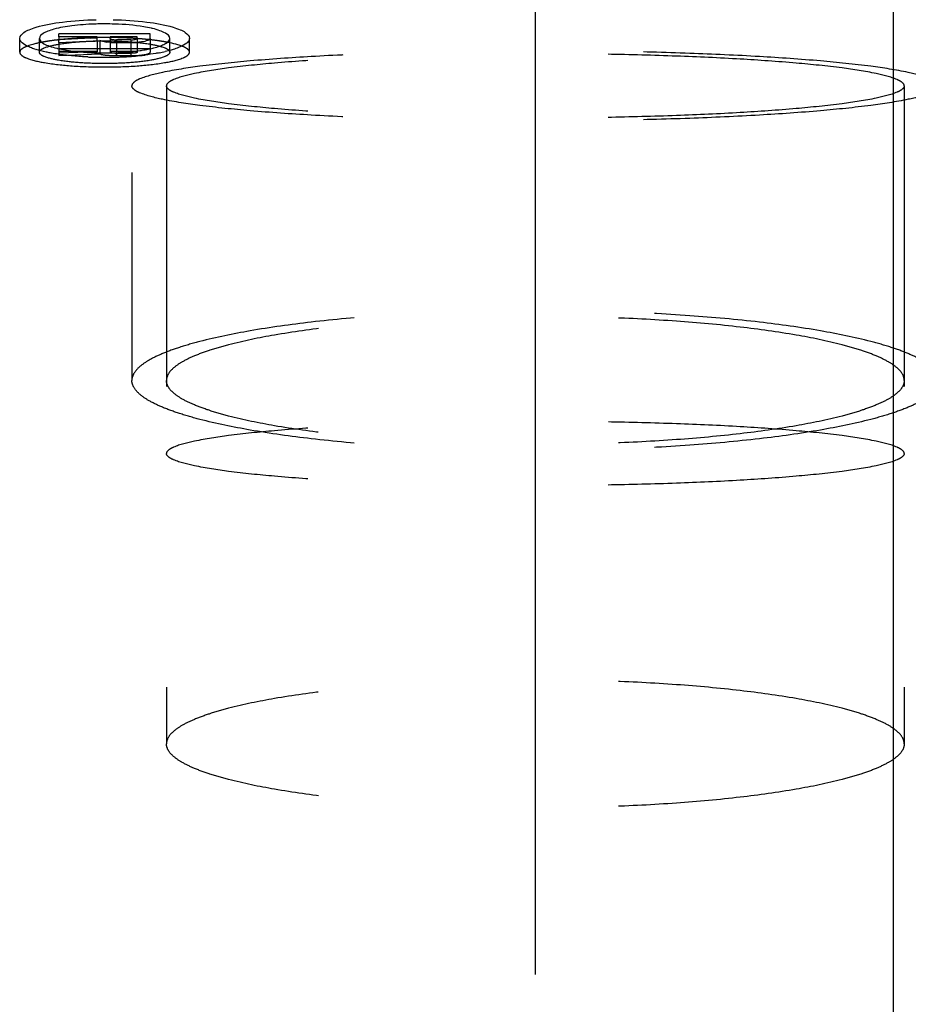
# Model space of a CAD drawing. Header units: millimetres. Extents: x -68 to 1068, y -309 to 1309.
# Tile 5 of 19: x -39 to -19, y 1039 to 1060. Entities that reach past the tile are written whole.
import ezdxf

# ---------------------------------------------------------------- set-up
doc = ezdxf.new("R2010")
doc.units = ezdxf.units.MM
doc.header["$LTSCALE"] = 65.185185
doc.linetypes.add('CENTER', pattern=[0.6, 0.375, -0.075, 0.075, -0.075])
doc.linetypes.add('HIDDEN', pattern=[0.2, 0.1, -0.1])
doc.layers.add('KONST.EL_MIT_GEO', color=7, linetype='CONTINUOUS')

msp = doc.modelspace()

# ---------------------------------------------------------------- linework, layer by layer
at = {"layer": 'KONST.EL_MIT_GEO', "color": 2, "linetype": 'CENTER'}
msp.add_line((-27.5, 1039.402), (-27.5, 1076.816), dxfattribs=at)
at = {"layer": 'KONST.EL_MIT_GEO', "color": 7, "linetype": 'Continuous'}
for p, q in [((-19.736, 975.744), (-19.736, 1074)), ((-37.832, 1059.728), (-37.832, 1059.791)), ((-35.851, 1059.791), (-37.832, 1059.791)), ((-35.851, 1059.696), (-35.851, 1059.791)), ((-38.256, 1059.434), (-38.256, 1059.696)), ((-37.005, 1059.728), (-37.832, 1059.728)), ((-37.832, 1059.668), (-37.694, 1059.675)), ((-37.832, 1059.603), (-37.832, 1059.668)), ((-37.832, 1059.603), (-37.239, 1059.633)), ((-37.239, 1059.633), (-36.942, 1059.647)), ((-37.142, 1059.702), (-37.005, 1059.709)), ((-37.005, 1059.647), (-37.005, 1059.725)), ((-36.721, 1059.723), (-36.721, 1059.728)), ((-36.134, 1059.728), (-36.721, 1059.728)), ((-36.721, 1059.696), (-36.721, 1059.608)), ((-36.582, 1059.665), (-36.582, 1059.602)), ((-36.274, 1059.665), (-36.582, 1059.665)), ((-36.274, 1059.602), (-36.582, 1059.602)), ((-36.274, 1059.665), (-36.274, 1059.602)), ((-36.134, 1059.696), (-36.134, 1059.608)), ((-35.426, 1059.434), (-35.426, 1059.696))]:
    msp.add_line(p, q, dxfattribs=at)
at = {"layer": 'KONST.EL_MIT_GEO', "color": 8, "linetype": 'HIDDEN'}
for p, q in [((-36.25, 1069.823), (-36.25, 1052.28)), ((-38.682, 1059.395), (-38.682, 1059.696)), ((-37.832, 1059.728), (-37.832, 1059.668)), ((-37.832, 1059.603), (-37.832, 1059.322)), ((-37.005, 1059.647), (-37.005, 1059.405)), ((-36.942, 1059.647), (-36.942, 1059.357)), ((-36.721, 1059.696), (-36.721, 1059.723)), ((-36.721, 1059.608), (-36.721, 1059.395)), ((-36.582, 1059.602), (-36.582, 1059.322)), ((-36.274, 1059.602), (-36.274, 1059.322)), ((-36.134, 1059.696), (-36.134, 1059.728)), ((-36.134, 1059.608), (-36.134, 1059.395)), ((-35.851, 1059.696), (-35.851, 1059.395)), ((-35, 1059.395), (-35, 1059.696)), ((-38.256, 1059.395), (-38.256, 1059.434)), ((-35.851, 1059.469), (-37.832, 1059.469)), ((-37.832, 1059.42), (-37.005, 1059.42)), ((-37.005, 1059.405), (-37.832, 1059.373)), ((-37.832, 1059.322), (-36.942, 1059.357)), ((-36.721, 1059.42), (-36.134, 1059.42)), ((-36.274, 1059.371), (-36.582, 1059.371)), ((-36.582, 1059.322), (-36.274, 1059.322)), ((-35.426, 1059.395), (-35.426, 1059.434)), ((-35.5, 1058.666), (-35.5, 1044.402)), ((-19.5, 1058.666), (-19.5, 1044.402))]:
    msp.add_line(p, q, dxfattribs=at)
at = {"layer": 'KONST.EL_MIT_GEO', "color": 7, "linetype": 'Continuous'}
for centre, radius, start, end in [((-36.843, 1053.671), 6.338, 90.6581, 91.9846), ((-36.841, 1053.583), 6.426, 90.0001, 90.662), ((-36.841, 1053.642), 6.367, 88.0125, 90.0056), ((-36.32, 1057.737), 2.233, 76.5607, 77.1075), ((-38.148, 1058.56), 1.036, 108.7761, 110.9215), ((-37.72, 1057.02), 2.635, 101.7578, 103.4093), ((-36.647, 1060.754), 1.148, 261.1014, 262.3191), ((-36.583, 1061.435), 1.832, 266.4825, 270.0311), ((-36.582, 1060.282), 0.617, 267.7685, 268.8809), ((-36.582, 1060.291), 0.626, 268.8785, 269.9992), ((-36.274, 1061.493), 1.89, 270.0002, 270.8763), ((-36.27, 1061.36), 1.757, 270.8149, 274.7734), ((-35.534, 1058.56), 1.036, 69.0785, 71.2239), ((-37.766, 1061.287), 1.917, 252.7088, 252.9473), ((-37.354, 1061.656), 2.236, 256.5073, 256.8863), ((-36.843, 1065.583), 6.203, 267.9674, 269.3253), ((-36.841, 1065.667), 6.287, 269.3213, 270.6766), ((-36.84, 1065.584), 6.203, 270.6727, 272.0278), ((-36.786, 1066.323), 7.037, 273.9603, 274.6702), ((-36.741, 1065.787), 6.499, 274.6578, 276.1575), ((-36.677, 1065.19), 5.899, 276.168, 276.966), ((-36.295, 1062.779), 3.456, 280.6069, 282.8855), ((-36.851, 1067.104), 7.82, 267.3968, 268.058), ((-36.845, 1067.278), 7.994, 268.0579, 268.7083), ((-36.842, 1067.405), 8.12, 268.7077, 269.353), ((-36.841, 1067.44), 8.155, 269.3524, 270.6462), ((-36.841, 1067.405), 8.12, 270.6456, 271.2896), ((-36.838, 1067.279), 7.994, 271.289, 271.9385), ((-36.832, 1067.106), 7.821, 271.9384, 272.5989), ((-36.823, 1066.899), 7.614, 272.5984, 273.272), ((-36.807, 1066.628), 7.343, 273.2714, 273.9605)]:
    msp.add_arc(centre, radius, start, end, dxfattribs=at)
at = {"layer": 'KONST.EL_MIT_GEO', "color": 8, "linetype": 'HIDDEN'}
for centre, radius, start, end in [((-37.287, 1054.582), 5.112, 97.1568, 98.853), ((-37.161, 1053.599), 6.102, 96.3168, 97.182), ((-37.06, 1052.683), 7.024, 95.0396, 96.3089), ((-36.852, 1049.633), 10.081, 91.5738, 92.1123), ((-36.845, 1049.377), 10.338, 91.046, 91.5739), ((-36.843, 1049.235), 10.479, 90.8858, 91.047), ((-36.841, 1049.151), 10.564, 89.9996, 90.8854), ((-36.841, 1049.137), 10.578, 89.4756, 89.9999), ((-36.841, 1049.149), 10.566, 89.3511, 89.4757), ((-36.839, 1049.302), 10.413, 88.4277, 89.3537), ((-36.83, 1049.633), 10.081, 87.8877, 88.4262), ((-36.819, 1049.941), 9.773, 87.3372, 87.8882), ((-36.788, 1050.566), 9.148, 86.1961, 87.3449), ((-36.75, 1051.155), 8.557, 85.8651, 86.1875), ((-36.731, 1051.42), 8.292, 85.5796, 85.8649), ((-36.698, 1051.841), 7.87, 84.9478, 85.5829), ((-36.647, 1052.423), 7.285, 84.2796, 84.9483), ((-36.6, 1052.89), 6.816, 83.8649, 84.277), ((-36.573, 1053.15), 6.554, 83.6748, 83.8635), ((-36.258, 1055.476), 4.207, 80.1605, 81.1247), ((-36.121, 1056.256), 3.415, 78.2548, 80.1939), ((-36.582, 1060.16), 0.79, 267.8814, 270.0073)]:
    msp.add_arc(centre, radius, start, end, dxfattribs=at)
at = {"layer": 'KONST.EL_MIT_GEO', "color": 7, "linetype": 'Continuous'}
msp.add_ellipse((90.024, 500), major_axis=(2589.046, 104.651), ratio=0.217987, start_param=1.61112, end_param=1.611334, dxfattribs=at)
for points, knots in [([(-38.326, 1059.937), (-38.14, 1059.993), (-37.706, 1060.066), (-37.268, 1060.095), (-37.024, 1060.1)], [0, 0, 0, 0, 0.443149, 1, 1, 1, 1]), ([(-37.062, 1060.005), (-37.225, 1060), (-37.52, 1059.978), (-37.812, 1059.929), (-37.94, 1059.894)], [0, 0, 0, 0, 0.54997, 1, 1, 1, 1]), ([(-36.658, 1060.1), (-36.414, 1060.095), (-35.976, 1060.066), (-35.542, 1059.993), (-35.356, 1059.937)], [0, 0, 0, 0, 0.556862, 1, 1, 1, 1]), ([(-35.822, 1059.914), (-35.879, 1059.927), (-36.142, 1059.977), (-36.41, 1059.998), (-36.62, 1060.005)], [0, 0, 0, 0, 0.217204, 1, 1, 1, 1]), ([(-38.682, 1059.696), (-38.682, 1059.748), (-38.6, 1059.827), (-38.471, 1059.889), (-38.378, 1059.922), (-38.326, 1059.937)], [0, 0, 0, 0, 0.351, 0.635522, 1, 1, 1, 1]), ([(-37.94, 1059.894), (-37.986, 1059.881), (-38.068, 1059.855), (-38.18, 1059.805), (-38.256, 1059.741), (-38.256, 1059.696)], [0, 0, 0, 0, 0.368843, 0.655855, 1, 1, 1, 1]), ([(-35.426, 1059.696), (-35.426, 1059.746), (-35.52, 1059.816), (-35.65, 1059.868), (-35.747, 1059.896), (-35.801, 1059.909)], [0, 0, 0, 0, 0.336534, 0.626531, 1, 1, 1, 1]), ([(-35.356, 1059.937), (-35.304, 1059.921), (-35.212, 1059.889), (-35.083, 1059.827), (-35, 1059.748), (-35, 1059.696)], [0, 0, 0, 0, 0.364468, 0.648984, 1, 1, 1, 1]), ([(-38.655, 1059.625), (-38.659, 1059.631), (-38.674, 1059.652), (-38.682, 1059.678), (-38.682, 1059.696)], [0, 0, 0, 0, 0.278352, 1, 1, 1, 1]), ([(-38.48, 1059.509), (-38.499, 1059.518), (-38.562, 1059.548), (-38.624, 1059.587), (-38.655, 1059.625)], [0, 0, 0, 0, 0.306267, 1, 1, 1, 1]), ([(-38.331, 1059.583), (-38.345, 1059.58), (-38.395, 1059.567), (-38.446, 1059.552), (-38.482, 1059.54)], [0, 0, 0, 0, 0.271468, 1, 1, 1, 1]), ([(-38.256, 1059.696), (-38.256, 1059.646), (-38.161, 1059.575), (-38.029, 1059.522), (-37.931, 1059.494), (-37.876, 1059.481)], [0, 0, 0, 0, 0.336197, 0.626423, 1, 1, 1, 1]), ([(-36.825, 1059.619), (-36.836, 1059.621), (-36.876, 1059.628), (-36.915, 1059.638), (-36.942, 1059.647)], [0, 0, 0, 0, 0.285843, 1, 1, 1, 1]), ([(-36.721, 1059.696), (-36.721, 1059.692), (-36.709, 1059.682), (-36.671, 1059.671), (-36.634, 1059.667), (-36.606, 1059.666)], [0, 0, 0, 0, 0.110117, 0.321341, 1, 1, 1, 1]), ([(-36.274, 1059.665), (-36.262, 1059.665), (-36.224, 1059.666), (-36.185, 1059.67), (-36.159, 1059.679)], [0, 0, 0, 0, 0.288173, 1, 1, 1, 1]), ([(-36.159, 1059.679), (-36.156, 1059.68), (-36.147, 1059.683), (-36.137, 1059.688), (-36.134, 1059.694)], [0, 0, 0, 0, 0.344574, 1, 1, 1, 1]), ([(-35.851, 1059.696), (-35.851, 1059.674), (-35.933, 1059.635), (-35.992, 1059.625), (-36.039, 1059.618)], [0, 0, 0, 0, 0.319411, 1, 1, 1, 1]), ([(-35.742, 1059.498), (-35.696, 1059.51), (-35.615, 1059.537), (-35.502, 1059.587), (-35.426, 1059.652), (-35.426, 1059.696)], [0, 0, 0, 0, 0.368639, 0.655657, 1, 1, 1, 1]), ([(-35.201, 1059.54), (-35.217, 1059.546), (-35.291, 1059.569), (-35.367, 1059.587), (-35.426, 1059.599)], [0, 0, 0, 0, 0.221069, 1, 1, 1, 1]), ([(-35.028, 1059.625), (-35.037, 1059.614), (-35.087, 1059.564), (-35.152, 1059.532), (-35.203, 1059.509)], [0, 0, 0, 0, 0.197528, 1, 1, 1, 1]), ([(-35, 1059.696), (-35, 1059.678), (-35.009, 1059.652), (-35.024, 1059.631), (-35.028, 1059.625)], [0, 0, 0, 0, 0.721504, 1, 1, 1, 1]), ([(-38.336, 1059.457), (-38.349, 1059.461), (-38.397, 1059.476), (-38.445, 1059.494), (-38.48, 1059.509)], [0, 0, 0, 0, 0.269225, 1, 1, 1, 1]), ([(-38.024, 1059.381), (-38.052, 1059.387), (-38.154, 1059.407), (-38.256, 1059.432), (-38.328, 1059.454)], [0, 0, 0, 0, 0.271534, 1, 1, 1, 1]), ([(-37.64, 1059.326), (-37.674, 1059.329), (-37.802, 1059.344), (-37.931, 1059.364), (-38.024, 1059.381)], [0, 0, 0, 0, 0.263653, 1, 1, 1, 1]), ([(-37.862, 1059.478), (-37.805, 1059.465), (-37.541, 1059.414), (-37.273, 1059.392), (-37.063, 1059.384)], [0, 0, 0, 0, 0.217167, 1, 1, 1, 1]), ([(-37.206, 1059.293), (-37.243, 1059.294), (-37.388, 1059.302), (-37.533, 1059.314), (-37.64, 1059.326)], [0, 0, 0, 0, 0.256986, 1, 1, 1, 1]), ([(-36.62, 1059.384), (-36.572, 1059.386), (-36.388, 1059.395), (-36.205, 1059.412), (-36.071, 1059.431)], [0, 0, 0, 0, 0.263012, 1, 1, 1, 1]), ([(-36.071, 1059.431), (-36.056, 1059.434), (-35.997, 1059.443), (-35.938, 1059.453), (-35.895, 1059.462)], [0, 0, 0, 0, 0.260279, 1, 1, 1, 1]), ([(-35.659, 1059.381), (-35.683, 1059.377), (-35.783, 1059.359), (-35.885, 1059.344), (-35.962, 1059.335)], [0, 0, 0, 0, 0.237898, 1, 1, 1, 1]), ([(-35.895, 1059.462), (-35.881, 1059.464), (-35.83, 1059.475), (-35.779, 1059.487), (-35.742, 1059.498)], [0, 0, 0, 0, 0.263846, 1, 1, 1, 1]), ([(-35.354, 1059.454), (-35.368, 1059.45), (-35.424, 1059.434), (-35.481, 1059.419), (-35.524, 1059.409)], [0, 0, 0, 0, 0.235819, 1, 1, 1, 1]), ([(-35.203, 1059.509), (-35.215, 1059.504), (-35.264, 1059.484), (-35.315, 1059.466), (-35.354, 1059.454)], [0, 0, 0, 0, 0.229969, 1, 1, 1, 1])]:
    msp.add_open_spline(points, degree=3, knots=knots, dxfattribs=at)
at = {"layer": 'KONST.EL_MIT_GEO', "color": 8, "linetype": 'HIDDEN'}
for points, knots in [([(-38.518, 1059.527), (-38.531, 1059.522), (-38.574, 1059.504), (-38.617, 1059.482), (-38.642, 1059.461)], [0, 0, 0, 0, 0.297196, 1, 1, 1, 1]), ([(-38.073, 1059.633), (-38.089, 1059.63), (-38.151, 1059.62), (-38.212, 1059.609), (-38.257, 1059.599)], [0, 0, 0, 0, 0.263048, 1, 1, 1, 1]), ([(-38.256, 1059.395), (-38.256, 1059.413), (-38.222, 1059.458), (-38.082, 1059.521), (-37.794, 1059.584), (-37.357, 1059.63), (-37.022, 1059.641), (-36.841, 1059.641)], [0, 0, 0, 0, 0.037521, 0.100691, 0.316466, 0.63111, 1, 1, 1, 1]), ([(-37.224, 1059.708), (-37.263, 1059.706), (-37.414, 1059.7), (-37.565, 1059.69), (-37.677, 1059.68)], [0, 0, 0, 0, 0.257893, 1, 1, 1, 1]), ([(-36.841, 1059.641), (-36.661, 1059.641), (-36.325, 1059.63), (-35.888, 1059.584), (-35.601, 1059.521), (-35.461, 1059.458), (-35.426, 1059.413), (-35.426, 1059.395)], [0, 0, 0, 0, 0.36889, 0.683534, 0.899309, 0.962479, 1, 1, 1, 1]), ([(-35.609, 1059.633), (-35.628, 1059.636), (-35.709, 1059.648), (-35.789, 1059.658), (-35.85, 1059.665)], [0, 0, 0, 0, 0.238593, 1, 1, 1, 1]), ([(-35.04, 1059.461), (-35.048, 1059.468), (-35.086, 1059.495), (-35.129, 1059.514), (-35.164, 1059.527)], [0, 0, 0, 0, 0.204303, 1, 1, 1, 1]), ([(-38.642, 1059.461), (-38.648, 1059.456), (-38.668, 1059.439), (-38.682, 1059.413), (-38.682, 1059.395)], [0, 0, 0, 0, 0.304765, 1, 1, 1, 1]), ([(-38.682, 1059.395), (-38.682, 1059.371), (-38.637, 1059.314), (-38.455, 1059.231), (-38.081, 1059.149), (-37.512, 1059.089), (-37.076, 1059.075), (-36.841, 1059.075)], [0, 0, 0, 0, 0.037521, 0.100691, 0.316464, 0.631109, 1, 1, 1, 1]), ([(-36.841, 1059.149), (-37.022, 1059.149), (-37.357, 1059.16), (-37.794, 1059.206), (-38.082, 1059.269), (-38.222, 1059.333), (-38.256, 1059.377), (-38.256, 1059.395)], [0, 0, 0, 0, 0.36889, 0.683534, 0.899309, 0.962479, 1, 1, 1, 1]), ([(-36.942, 1059.357), (-36.892, 1059.342), (-36.771, 1059.327), (-36.651, 1059.322), (-36.582, 1059.322)], [0, 0, 0, 0, 0.429942, 1, 1, 1, 1]), ([(-36.841, 1059.075), (-36.606, 1059.075), (-36.17, 1059.089), (-35.601, 1059.149), (-35.227, 1059.231), (-35.045, 1059.314), (-35, 1059.371), (-35, 1059.395)], [0, 0, 0, 0, 0.368891, 0.683536, 0.899309, 0.962479, 1, 1, 1, 1]), ([(-35.426, 1059.395), (-35.426, 1059.377), (-35.461, 1059.333), (-35.601, 1059.269), (-35.888, 1059.206), (-36.325, 1059.16), (-36.661, 1059.149), (-36.841, 1059.149)], [0, 0, 0, 0, 0.037521, 0.100691, 0.316466, 0.63111, 1, 1, 1, 1]), ([(-36.611, 1059.371), (-36.636, 1059.372), (-36.67, 1059.375), (-36.705, 1059.383), (-36.718, 1059.389), (-36.721, 1059.392)], [0, 0, 0, 0, 0.662932, 0.88055, 1, 1, 1, 1]), ([(-36.274, 1059.322), (-36.22, 1059.322), (-36.121, 1059.324), (-35.985, 1059.34), (-35.905, 1059.356), (-35.851, 1059.381), (-35.851, 1059.395)], [0, 0, 0, 0, 0.370157, 0.68583, 0.902315, 1, 1, 1, 1]), ([(-36.134, 1059.395), (-36.134, 1059.39), (-36.151, 1059.382), (-36.194, 1059.374), (-36.241, 1059.371), (-36.274, 1059.371)], [0, 0, 0, 0, 0.09774, 0.314377, 1, 1, 1, 1]), ([(-18.75, 1058.666), (-18.75, 1058.695), (-18.804, 1058.764), (-19.028, 1058.869), (-19.515, 1058.988), (-20.314, 1059.109), (-21.391, 1059.219), (-22.7, 1059.309), (-24.194, 1059.377), (-25.815, 1059.419), (-27.5, 1059.433), (-29.185, 1059.419), (-30.806, 1059.377), (-32.3, 1059.309), (-33.609, 1059.219), (-34.686, 1059.109), (-35.485, 1058.988), (-35.972, 1058.869), (-36.196, 1058.764), (-36.25, 1058.695), (-36.25, 1058.666)], [0, 0, 0, 0, 0.004844, 0.013094, 0.042343, 0.088595, 0.150375, 0.225424, 0.310921, 0.403623, 0.5, 0.596377, 0.689079, 0.774576, 0.849625, 0.911405, 0.957657, 0.986906, 0.995156, 1, 1, 1, 1]), ([(-19.5, 1058.666), (-19.5, 1058.692), (-19.549, 1058.755), (-19.755, 1058.851), (-20.199, 1058.961), (-20.93, 1059.071), (-21.914, 1059.171), (-23.111, 1059.254), (-24.477, 1059.316), (-25.959, 1059.355), (-27.5, 1059.368), (-29.041, 1059.355), (-30.523, 1059.316), (-31.889, 1059.254), (-33.086, 1059.171), (-34.07, 1059.071), (-34.801, 1058.961), (-35.245, 1058.851), (-35.451, 1058.755), (-35.5, 1058.692), (-35.5, 1058.666)], [0, 0, 0, 0, 0.004844, 0.013095, 0.042343, 0.088595, 0.150375, 0.225424, 0.310922, 0.403623, 0.5, 0.596377, 0.689078, 0.774576, 0.849625, 0.911405, 0.957657, 0.986905, 0.995156, 1, 1, 1, 1]), ([(-35, 1059.395), (-35, 1059.401), (-35.004, 1059.427), (-35.024, 1059.448), (-35.04, 1059.461)], [0, 0, 0, 0, 0.213295, 1, 1, 1, 1]), ([(-18.75, 1058.666), (-18.75, 1058.637), (-18.804, 1058.568), (-19.028, 1058.463), (-19.515, 1058.344), (-20.314, 1058.223), (-21.391, 1058.113), (-22.7, 1058.023), (-24.194, 1057.955), (-25.815, 1057.913), (-27.5, 1057.899), (-29.185, 1057.913), (-30.806, 1057.955), (-32.3, 1058.023), (-33.609, 1058.113), (-34.686, 1058.223), (-35.485, 1058.344), (-35.972, 1058.463), (-36.196, 1058.568), (-36.25, 1058.637), (-36.25, 1058.666)], [0, 0, 0, 0, 0.004844, 0.013094, 0.042343, 0.088595, 0.150375, 0.225424, 0.310921, 0.403623, 0.5, 0.596377, 0.689079, 0.774576, 0.849625, 0.911405, 0.957657, 0.986906, 0.995156, 1, 1, 1, 1]), ([(-19.5, 1058.666), (-19.5, 1058.64), (-19.549, 1058.577), (-19.755, 1058.481), (-20.199, 1058.371), (-20.93, 1058.261), (-21.914, 1058.161), (-23.111, 1058.078), (-24.477, 1058.016), (-25.959, 1057.977), (-27.5, 1057.964), (-29.041, 1057.977), (-30.523, 1058.016), (-31.889, 1058.078), (-33.086, 1058.161), (-34.07, 1058.261), (-34.801, 1058.371), (-35.245, 1058.481), (-35.451, 1058.577), (-35.5, 1058.64), (-35.5, 1058.666)], [0, 0, 0, 0, 0.004844, 0.013095, 0.042343, 0.088595, 0.150375, 0.225424, 0.310922, 0.403623, 0.5, 0.596377, 0.689078, 0.774576, 0.849625, 0.911405, 0.957657, 0.986905, 0.995156, 1, 1, 1, 1]), ([(-18.75, 1052.28), (-18.75, 1052.332), (-18.788, 1052.448), (-18.928, 1052.597), (-19.143, 1052.739), (-19.435, 1052.876), (-19.803, 1053.008), (-20.433, 1053.187), (-21.386, 1053.38), (-22.697, 1053.562), (-24.192, 1053.697), (-25.814, 1053.781), (-27.5, 1053.809), (-29.186, 1053.781), (-30.808, 1053.697), (-32.303, 1053.562), (-33.614, 1053.38), (-34.567, 1053.187), (-35.197, 1053.008), (-35.565, 1052.876), (-35.857, 1052.739), (-36.072, 1052.597), (-36.212, 1052.448), (-36.25, 1052.332), (-36.25, 1052.28)], [0, 0, 0, 0, 0.008507, 0.019169, 0.033124, 0.050797, 0.072294, 0.097556, 0.158691, 0.232308, 0.315813, 0.406159, 0.5, 0.593841, 0.684187, 0.767692, 0.841309, 0.902444, 0.927706, 0.949203, 0.966876, 0.980831, 0.991493, 1, 1, 1, 1]), ([(-19.5, 1052.28), (-19.5, 1052.327), (-19.535, 1052.434), (-19.663, 1052.569), (-19.859, 1052.699), (-20.127, 1052.825), (-20.463, 1052.946), (-21.039, 1053.11), (-21.91, 1053.286), (-23.109, 1053.452), (-24.476, 1053.576), (-25.958, 1053.652), (-27.5, 1053.678), (-29.042, 1053.652), (-30.524, 1053.576), (-31.891, 1053.452), (-33.09, 1053.286), (-33.961, 1053.11), (-34.537, 1052.946), (-34.873, 1052.825), (-35.141, 1052.699), (-35.337, 1052.569), (-35.465, 1052.434), (-35.5, 1052.327), (-35.5, 1052.28)], [0, 0, 0, 0, 0.008507, 0.019169, 0.033124, 0.050797, 0.072294, 0.097556, 0.158691, 0.232308, 0.315813, 0.406159, 0.5, 0.593841, 0.684187, 0.767692, 0.841309, 0.902444, 0.927706, 0.949203, 0.966876, 0.980831, 0.991493, 1, 1, 1, 1]), ([(-18.75, 1052.28), (-18.75, 1052.229), (-18.788, 1052.112), (-18.928, 1051.964), (-19.143, 1051.822), (-19.435, 1051.685), (-19.803, 1051.552), (-20.433, 1051.373), (-21.386, 1051.18), (-22.697, 1050.999), (-24.192, 1050.863), (-25.814, 1050.78), (-27.5, 1050.751), (-29.186, 1050.78), (-30.808, 1050.863), (-32.303, 1050.999), (-33.614, 1051.18), (-34.567, 1051.373), (-35.197, 1051.552), (-35.565, 1051.685), (-35.857, 1051.822), (-36.072, 1051.964), (-36.212, 1052.112), (-36.25, 1052.229), (-36.25, 1052.28)], [0, 0, 0, 0, 0.008507, 0.019169, 0.033124, 0.050797, 0.072294, 0.097556, 0.158691, 0.232308, 0.315813, 0.406159, 0.5, 0.593841, 0.684187, 0.767692, 0.841309, 0.902444, 0.927706, 0.949203, 0.966876, 0.980831, 0.991493, 1, 1, 1, 1]), ([(-19.5, 1052.28), (-19.5, 1052.233), (-19.535, 1052.127), (-19.663, 1051.991), (-19.859, 1051.861), (-20.127, 1051.736), (-20.463, 1051.615), (-21.039, 1051.451), (-21.91, 1051.275), (-23.109, 1051.109), (-24.476, 1050.985), (-25.958, 1050.908), (-27.5, 1050.882), (-29.042, 1050.908), (-30.524, 1050.985), (-31.891, 1051.109), (-33.09, 1051.275), (-33.961, 1051.451), (-34.537, 1051.615), (-34.873, 1051.736), (-35.141, 1051.861), (-35.337, 1051.991), (-35.465, 1052.127), (-35.5, 1052.233), (-35.5, 1052.28)], [0, 0, 0, 0, 0.008507, 0.019169, 0.033124, 0.050797, 0.072294, 0.097556, 0.158691, 0.232308, 0.315813, 0.406159, 0.5, 0.593841, 0.684187, 0.767692, 0.841309, 0.902444, 0.927706, 0.949203, 0.966876, 0.980831, 0.991493, 1, 1, 1, 1]), ([(-19.5, 1050.696), (-19.5, 1050.723), (-19.549, 1050.786), (-19.755, 1050.882), (-20.199, 1050.991), (-20.93, 1051.101), (-21.914, 1051.202), (-23.111, 1051.285), (-24.477, 1051.347), (-25.959, 1051.385), (-27.5, 1051.398), (-29.041, 1051.385), (-30.523, 1051.347), (-31.889, 1051.285), (-33.086, 1051.202), (-34.07, 1051.101), (-34.801, 1050.991), (-35.245, 1050.882), (-35.451, 1050.786), (-35.5, 1050.723), (-35.5, 1050.696)], [0, 0, 0, 0, 0.004844, 0.013095, 0.042343, 0.088595, 0.150375, 0.225424, 0.310922, 0.403623, 0.5, 0.596377, 0.689078, 0.774576, 0.849625, 0.911405, 0.957657, 0.986905, 0.995156, 1, 1, 1, 1]), ([(-19.5, 1050.696), (-19.5, 1050.67), (-19.549, 1050.607), (-19.755, 1050.511), (-20.199, 1050.402), (-20.93, 1050.292), (-21.914, 1050.191), (-23.111, 1050.108), (-24.477, 1050.046), (-25.959, 1050.008), (-27.5, 1049.995), (-29.041, 1050.008), (-30.523, 1050.046), (-31.889, 1050.108), (-33.086, 1050.191), (-34.07, 1050.292), (-34.801, 1050.402), (-35.245, 1050.511), (-35.451, 1050.607), (-35.5, 1050.67), (-35.5, 1050.696)], [0, 0, 0, 0, 0.004844, 0.013095, 0.042343, 0.088595, 0.150375, 0.225424, 0.310922, 0.403623, 0.5, 0.596377, 0.689078, 0.774576, 0.849625, 0.911405, 0.957657, 0.986905, 0.995156, 1, 1, 1, 1]), ([(-19.5, 1044.402), (-19.5, 1044.449), (-19.535, 1044.555), (-19.663, 1044.691), (-19.859, 1044.821), (-20.127, 1044.946), (-20.463, 1045.067), (-21.039, 1045.231), (-21.91, 1045.407), (-23.109, 1045.573), (-24.476, 1045.697), (-25.958, 1045.774), (-27.5, 1045.8), (-29.042, 1045.774), (-30.524, 1045.697), (-31.891, 1045.573), (-33.09, 1045.407), (-33.961, 1045.231), (-34.537, 1045.067), (-34.873, 1044.946), (-35.141, 1044.821), (-35.337, 1044.691), (-35.465, 1044.555), (-35.5, 1044.449), (-35.5, 1044.402)], [0, 0, 0, 0, 0.008507, 0.019169, 0.033124, 0.050797, 0.072294, 0.097556, 0.158691, 0.232308, 0.315813, 0.406159, 0.5, 0.593841, 0.684187, 0.767692, 0.841309, 0.902444, 0.927706, 0.949203, 0.966876, 0.980831, 0.991493, 1, 1, 1, 1]), ([(-19.5, 1044.402), (-19.5, 1044.355), (-19.535, 1044.248), (-19.663, 1044.113), (-19.859, 1043.983), (-20.127, 1043.857), (-20.463, 1043.736), (-21.039, 1043.572), (-21.91, 1043.396), (-23.109, 1043.23), (-24.476, 1043.106), (-25.958, 1043.03), (-27.5, 1043.004), (-29.042, 1043.03), (-30.524, 1043.106), (-31.891, 1043.23), (-33.09, 1043.396), (-33.961, 1043.572), (-34.537, 1043.736), (-34.873, 1043.857), (-35.141, 1043.983), (-35.337, 1044.113), (-35.465, 1044.248), (-35.5, 1044.355), (-35.5, 1044.402)], [0, 0, 0, 0, 0.008507, 0.019169, 0.033124, 0.050797, 0.072294, 0.097556, 0.158691, 0.232308, 0.315813, 0.406159, 0.5, 0.593841, 0.684187, 0.767692, 0.841309, 0.902444, 0.927706, 0.949203, 0.966876, 0.980831, 0.991493, 1, 1, 1, 1])]:
    msp.add_open_spline(points, degree=3, knots=knots, dxfattribs=at)
at = {"layer": 'KONST.EL_MIT_GEO', "color": 7, "linetype": 'Continuous'}
for points in [[(-36.695, 1059.606), (-36.73, 1059.608), (-36.766, 1059.611), (-36.801, 1059.616)], [(-36.039, 1059.618), (-36.067, 1059.614), (-36.095, 1059.611), (-36.123, 1059.608)]]:
    msp.add_open_spline(points, degree=3, dxfattribs=at)

doc.saveas('drawing.dxf')
